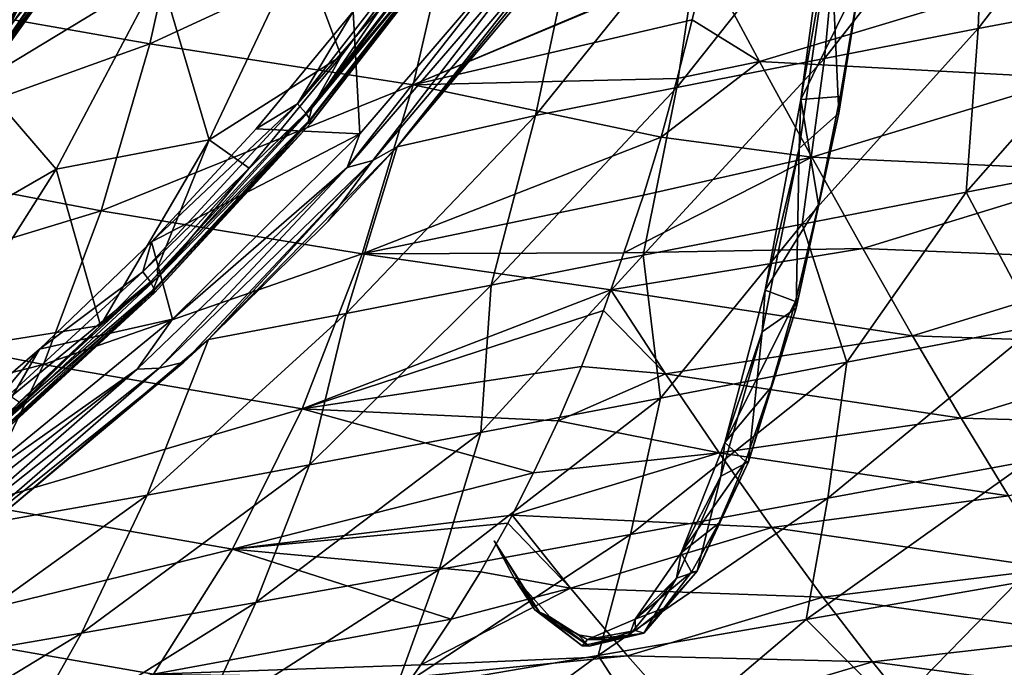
# Model space of a CAD drawing. Header units: metres. Extents: x -237 to 25, y -25 to 25.
# Tile 112 of 165: x -176.6 to -170.2, y -13.18 to -8.97. Entities that reach past the tile are written whole.
import ezdxf

# ---------------------------------------------------------------- set-up
doc = ezdxf.new("R2010")
doc.units = ezdxf.units.M
doc.layers.add('solid_10481232', color=7, linetype='CONTINUOUS')

msp = doc.modelspace()

# ---------------------------------------------------------------- linework, layer by layer
at = {"layer": 'solid_10481232'}
for points in [[(-176.855728, -9.242376, 180.941788), (-175.720764, -7.557945, 180.640259), (-176.831879, -8.824047, 180.676559)], [(-176.423584, -8.712878, 180.867767), (-175.720764, -7.557945, 180.640259), (-176.855728, -9.242376, 180.941788)], [(-176.967682, -9.437029, 181.386948), (-177.022995, -9.377472, 181.457947), (-175.84874, -7.73113, 181.165161)], [(-175.84874, -7.73113, 181.165161), (-177.022995, -9.377472, 181.457947), (-176.277054, -8.20971, 181.291489)], [(-175.786499, -7.780956, 181.092453), (-176.967682, -9.437029, 181.386948), (-175.84874, -7.73113, 181.165161)], [(-169.361008, -7.71515, 181.882355), (-169.34697, -8.833899, 182.423325), (-170.374084, -9.029518, 182.386139)], [(-170.330612, -7.891409, 181.841614), (-169.361008, -7.71515, 181.882355), (-170.374084, -9.029518, 182.386139)], [(-176.939133, -9.478171, 181.29924), (-176.967682, -9.437029, 181.386948), (-175.786499, -7.780956, 181.092453)], [(-175.753143, -7.815377, 181.00354), (-176.939133, -9.478171, 181.29924), (-175.786499, -7.780956, 181.092453)], [(-175.770874, -7.834244, 180.810333), (-176.959488, -9.500723, 181.106689), (-175.747879, -7.833292, 180.908722)], [(-176.959488, -9.500723, 181.106689), (-176.936371, -9.499585, 181.205048), (-175.747879, -7.833292, 180.908722)], [(-176.423584, -8.712878, 180.867767), (-176.959488, -9.500723, 181.106689), (-175.770874, -7.834244, 180.810333)], [(-176.936371, -9.499585, 181.205048), (-176.939133, -9.478171, 181.29924), (-175.753143, -7.815377, 181.00354)], [(-175.747879, -7.833292, 180.908722), (-176.936371, -9.499585, 181.205048), (-175.753143, -7.815377, 181.00354)], [(-177.601761, -9.369906, 179.375), (-176.822098, -7.927264, 179.032928), (-176.115814, -7.933282, 179.553314)], [(-177.601761, -9.369906, 179.375), (-176.115814, -7.933282, 179.553314), (-176.857147, -9.373264, 179.9263)], [(-176.857147, -9.373264, 179.9263), (-176.115814, -7.933282, 179.553314), (-175.691162, -8.666844, 180.228317)], [(-170.330612, -7.891409, 181.841614), (-170.374084, -9.029518, 182.386139), (-171.372742, -9.223245, 182.293182)], [(-171.264908, -8.06575, 181.744614), (-170.330612, -7.891409, 181.841614), (-171.372742, -9.223245, 182.293182)], [(-177.531998, -8.81461, 210.461243), (-175.756485, -9.128811, 209.924713), (-175.496964, -7.967111, 210.67662)], [(-175.496964, -7.967111, 210.67662), (-175.756485, -9.128811, 209.924713), (-173.772522, -8.211548, 210.226913)], [(-171.526596, -9.490821, 205.668015), (-171.330185, -8.033347, 206.990891), (-171.333298, -8.389471, 206.763107)], [(-171.141891, -8.706554, 206.381836), (-171.330185, -8.033347, 206.990891), (-171.526596, -9.490821, 205.668015)], [(-171.264908, -8.06575, 181.744614), (-171.372742, -9.223245, 182.293182), (-172.333511, -9.411857, 182.141327)], [(-172.157379, -8.235381, 181.589218), (-171.264908, -8.06575, 181.744614), (-172.333511, -9.411857, 182.141327)], [(-171.038635, -8.079188, 206.967453), (-171.279312, -9.579123, 205.602539), (-171.333298, -8.389471, 206.763107)], [(-171.038635, -8.079188, 206.967453), (-171.141891, -8.706554, 206.381836), (-171.279312, -9.579123, 205.602539)], [(-176.277054, -8.20971, 181.291489), (-176.873306, -9.03002, 181.440155), (-177.595184, -8.52348, 181.620148)], [(-177.022995, -9.377472, 181.457947), (-176.873306, -9.03002, 181.440155), (-176.277054, -8.20971, 181.291489)], [(-175.756485, -9.128811, 209.924713), (-174.045593, -9.394274, 209.426666), (-173.772522, -8.211548, 210.226913)], [(-173.772522, -8.211548, 210.226913), (-174.045593, -9.394274, 209.426666), (-172.139938, -8.588029, 209.693207)], [(-172.157379, -8.235381, 181.589218), (-172.333511, -9.411857, 182.141327), (-173.249954, -9.592873, 181.933884)], [(-172.993423, -8.379509, 181.374527), (-172.157379, -8.235381, 181.589218), (-173.249954, -9.592873, 181.933884)], [(-174.797455, -9.517185, 181.730301), (-173.885162, -8.341372, 181.501663), (-174.435623, -8.918694, 181.65799)], [(-173.826263, -8.395757, 181.431732), (-173.885162, -8.341372, 181.501663), (-174.797455, -9.517185, 181.730301)], [(-174.705063, -9.546872, 181.284164), (-173.92627, -8.41251, 181.000229), (-173.873291, -8.336305, 180.986252)], [(-173.799789, -8.366798, 181.057297), (-174.705063, -9.546872, 181.284164), (-173.873291, -8.336305, 180.986252)], [(-173.807083, -8.457822, 181.160141), (-174.705063, -9.546872, 181.284164), (-173.799789, -8.366798, 181.057297)], [(-172.993423, -8.379509, 181.374527), (-173.249954, -9.592873, 181.933884), (-174.150696, -9.79662, 181.686203)], [(-173.392273, -8.896714, 181.482254), (-172.993423, -8.379509, 181.374527), (-174.150696, -9.79662, 181.686203)], [(-173.826263, -8.395757, 181.431732), (-174.797455, -9.517185, 181.730301), (-174.74324, -9.577597, 181.66153)], [(-174.777802, -8.498338, 180.632507), (-173.92627, -8.41251, 181.000229), (-174.513092, -9.208798, 181.157074)], [(-173.826263, -8.395757, 181.431732), (-174.74324, -9.577597, 181.66153), (-173.793762, -8.434564, 181.343719)], [(-174.74324, -9.577597, 181.66153), (-174.714096, -9.620707, 181.574356), (-173.793762, -8.434564, 181.343719)], [(-173.793762, -8.434564, 181.343719), (-174.714096, -9.620707, 181.574356), (-173.788574, -8.454572, 181.252197)], [(-174.705063, -9.546872, 181.284164), (-174.513092, -9.208798, 181.157074), (-173.92627, -8.41251, 181.000229)], [(-173.052643, -8.407233, 181.367676), (-174.150696, -9.79662, 181.686203), (-174.308334, -9.886791, 181.682358)], [(-173.052643, -8.407233, 181.367676), (-174.308334, -9.886791, 181.682358), (-173.235855, -8.494493, 181.371002)], [(-173.052643, -8.407233, 181.367676), (-173.392273, -8.896714, 181.482254), (-174.150696, -9.79662, 181.686203)], [(-171.526596, -9.490821, 205.668015), (-171.333298, -8.389471, 206.763107), (-171.538574, -9.809091, 205.389145)], [(-171.279312, -9.579123, 205.602539), (-171.538574, -9.809091, 205.389145), (-171.333298, -8.389471, 206.763107)], [(-175.691162, -8.666844, 180.228317), (-174.777802, -8.498338, 180.632507), (-175.372055, -9.752506, 181.062653)], [(-175.372055, -9.752506, 181.062653), (-174.777802, -8.498338, 180.632507), (-174.513092, -9.208798, 181.157074)], [(-173.807083, -8.457822, 181.160141), (-174.729401, -9.646544, 181.391281), (-174.705063, -9.546872, 181.284164)], [(-174.710617, -9.642933, 181.483261), (-174.729401, -9.646544, 181.391281), (-173.807083, -8.457822, 181.160141)], [(-174.714096, -9.620707, 181.574356), (-174.710617, -9.642933, 181.483261), (-173.788574, -8.454572, 181.252197)], [(-173.788574, -8.454572, 181.252197), (-174.710617, -9.642933, 181.483261), (-173.807083, -8.457822, 181.160141)], [(-173.235855, -8.494493, 181.371002), (-174.474243, -9.931644, 181.681335), (-173.36232, -8.510141, 181.389008)], [(-174.308334, -9.886791, 181.682358), (-174.474243, -9.931644, 181.681335), (-173.235855, -8.494493, 181.371002)], [(-174.474243, -9.931644, 181.681335), (-174.392197, -9.712174, 181.64711), (-173.36232, -8.510141, 181.389008)], [(-173.36232, -8.510141, 181.389008), (-174.392197, -9.712174, 181.64711), (-174.435623, -8.918694, 181.65799)], [(-174.045593, -9.394274, 209.426666), (-172.142014, -8.596959, 209.687393), (-172.139938, -8.588029, 209.693207)], [(-174.045593, -9.394274, 209.426666), (-172.232742, -8.971463, 209.435852), (-172.142014, -8.596959, 209.687393)], [(-171.795471, -9.243294, 209.154587), (-172.142014, -8.596959, 209.687393), (-172.232742, -8.971463, 209.435852)], [(-171.795471, -9.243294, 209.154587), (-170.059311, -8.719796, 209.234421), (-172.142014, -8.596959, 209.687393)], [(-176.857147, -9.373264, 179.9263), (-175.691162, -8.666844, 180.228317), (-176.365875, -9.942113, 180.640488)], [(-176.365875, -9.942113, 180.640488), (-175.691162, -8.666844, 180.228317), (-175.372055, -9.752506, 181.062653)], [(-176.423584, -8.712878, 180.867767), (-177.587051, -10.14613, 181.157852), (-176.959488, -9.500723, 181.106689)], [(-176.423584, -8.712878, 180.867767), (-176.855728, -9.242376, 180.941788), (-177.587051, -10.14613, 181.157852)], [(-171.795471, -9.243294, 209.154587), (-169.768845, -9.350522, 208.712006), (-170.059311, -8.719796, 209.234421)], [(-171.271881, -9.470847, 205.644699), (-171.141891, -8.706554, 206.381836), (-171.526596, -9.490821, 205.668015)], [(-171.279312, -9.579123, 205.602539), (-171.141891, -8.706554, 206.381836), (-171.271881, -9.470847, 205.644699)], [(-177.531998, -8.81461, 210.461243), (-177.841736, -9.877201, 209.690277), (-175.756485, -9.128811, 209.924713)], [(-169.34697, -8.833899, 182.423325), (-169.364914, -9.880943, 183.042236), (-170.452362, -10.091024, 183.007462)], [(-170.374084, -9.029518, 182.386139), (-169.34697, -8.833899, 182.423325), (-170.452362, -10.091024, 183.007462)], [(-174.392197, -9.712174, 181.64711), (-175.06662, -9.680817, 181.816116), (-174.435623, -8.918694, 181.65799)], [(-174.797455, -9.517185, 181.730301), (-174.435623, -8.918694, 181.65799), (-175.06662, -9.680817, 181.816116)], [(-174.045593, -9.394274, 209.426666), (-172.329895, -9.353639, 209.162399), (-172.232742, -8.971463, 209.435852)], [(-171.795471, -9.243294, 209.154587), (-172.232742, -8.971463, 209.435852), (-172.329895, -9.353639, 209.162399)], [(-170.374084, -9.029518, 182.386139), (-170.452362, -10.091024, 183.007462), (-171.518005, -10.299296, 182.917374)], [(-171.372742, -9.223245, 182.293182), (-170.374084, -9.029518, 182.386139), (-171.518005, -10.299296, 182.917374)], [(-177.841736, -9.877201, 209.690277), (-176.072678, -10.212757, 209.086212), (-175.756485, -9.128811, 209.924713)], [(-175.756485, -9.128811, 209.924713), (-176.072678, -10.212757, 209.086212), (-174.045593, -9.394274, 209.426666)], [(-175.372055, -9.752506, 181.062653), (-174.513092, -9.208798, 181.157074), (-175.110916, -9.935134, 181.317413)], [(-174.705063, -9.546872, 181.284164), (-175.110916, -9.935134, 181.317413), (-174.513092, -9.208798, 181.157074)], [(-171.372742, -9.223245, 182.293182), (-171.518005, -10.299296, 182.917374), (-172.55014, -10.502141, 182.768173)], [(-172.333511, -9.411857, 182.141327), (-171.372742, -9.223245, 182.293182), (-172.55014, -10.502141, 182.768173)], [(-171.795471, -9.243294, 209.154587), (-172.329895, -9.353639, 209.162399), (-172.434189, -9.733869, 208.872986)], [(-171.795471, -9.243294, 209.154587), (-172.434189, -9.733869, 208.872986), (-171.456055, -9.864509, 208.590652)], [(-171.795471, -9.243294, 209.154587), (-171.456055, -9.864509, 208.590652), (-169.768845, -9.350522, 208.712006)], [(-177.695923, -10.70991, 180.381027), (-176.857147, -9.373264, 179.9263), (-176.365875, -9.942113, 180.640488)], [(-176.072678, -10.212757, 209.086212), (-174.376389, -10.492902, 208.534958), (-174.045593, -9.394274, 209.426666)], [(-174.045593, -9.394274, 209.426666), (-174.376389, -10.492902, 208.534958), (-172.434189, -9.733869, 208.872986)], [(-174.045593, -9.394274, 209.426666), (-172.434189, -9.733869, 208.872986), (-172.329895, -9.353639, 209.162399)], [(-171.456055, -9.864509, 208.590652), (-169.485565, -9.956528, 208.159866), (-169.768845, -9.350522, 208.712006)], [(-172.333511, -9.411857, 182.141327), (-172.55014, -10.502141, 182.768173), (-173.539612, -10.696854, 182.562408)], [(-173.249954, -9.592873, 181.933884), (-172.333511, -9.411857, 182.141327), (-173.539612, -10.696854, 182.562408)], [(-175.80246, -10.609151, 181.982147), (-174.797455, -9.517185, 181.730301), (-175.746231, -10.414472, 181.98642)], [(-174.74324, -9.577597, 181.66153), (-174.797455, -9.517185, 181.730301), (-175.80246, -10.609151, 181.982147)], [(-174.797455, -9.517185, 181.730301), (-175.06662, -9.680817, 181.816116), (-175.746231, -10.414472, 181.98642)], [(-171.758316, -10.728275, 204.143097), (-171.526596, -9.490821, 205.668015), (-171.538574, -9.809091, 205.389145)], [(-171.41246, -10.171542, 204.847412), (-171.526596, -9.490821, 205.668015), (-171.758316, -10.728275, 204.143097)], [(-171.41246, -10.171542, 204.847412), (-171.271881, -9.470847, 205.644699), (-171.526596, -9.490821, 205.668015)], [(-171.279312, -9.579123, 205.602539), (-171.271881, -9.470847, 205.644699), (-171.41246, -10.171542, 204.847412)], [(-174.74324, -9.577597, 181.66153), (-175.80246, -10.609151, 181.982147), (-175.753433, -10.675199, 181.914688)], [(-174.74324, -9.577597, 181.66153), (-175.753433, -10.675199, 181.914688), (-174.714096, -9.620707, 181.574356)], [(-174.705063, -9.546872, 181.284164), (-175.70256, -10.644714, 181.534134), (-175.110916, -9.935134, 181.317413)], [(-174.729401, -9.646544, 181.391281), (-175.70256, -10.644714, 181.534134), (-174.705063, -9.546872, 181.284164)], [(-173.249954, -9.592873, 181.933884), (-173.539612, -10.696854, 182.562408), (-174.481415, -10.881284, 182.307373)], [(-174.150696, -9.79662, 181.686203), (-173.249954, -9.592873, 181.933884), (-174.481415, -10.881284, 182.307373)], [(-171.279312, -9.579123, 205.602539), (-171.5578, -10.844956, 204.023132), (-171.538574, -9.809091, 205.389145)], [(-171.279312, -9.579123, 205.602539), (-171.41246, -10.171542, 204.847412), (-171.5578, -10.844956, 204.023132)], [(-175.753433, -10.675199, 181.914688), (-175.727982, -10.722335, 181.828445), (-174.714096, -9.620707, 181.574356)], [(-174.729401, -9.646544, 181.391281), (-175.745514, -10.750585, 181.64592), (-175.70256, -10.644714, 181.534134)], [(-175.726425, -10.746636, 181.737823), (-175.745514, -10.750585, 181.64592), (-174.729401, -9.646544, 181.391281)], [(-174.714096, -9.620707, 181.574356), (-175.727982, -10.722335, 181.828445), (-174.710617, -9.642933, 181.483261)], [(-175.727982, -10.722335, 181.828445), (-175.726425, -10.746636, 181.737823), (-174.710617, -9.642933, 181.483261)], [(-174.710617, -9.642933, 181.483261), (-175.726425, -10.746636, 181.737823), (-174.729401, -9.646544, 181.391281)], [(-174.392197, -9.712174, 181.64711), (-175.746231, -10.414472, 181.98642), (-175.06662, -9.680817, 181.816116)], [(-174.392197, -9.712174, 181.64711), (-175.610001, -10.918068, 181.952286), (-175.746231, -10.414472, 181.98642)], [(-174.474243, -9.931644, 181.681335), (-175.610001, -10.918068, 181.952286), (-174.392197, -9.712174, 181.64711)], [(-176.365875, -9.942113, 180.640488), (-175.372055, -9.752506, 181.062653), (-176.076904, -10.959216, 181.57518)], [(-175.372055, -9.752506, 181.062653), (-175.708725, -10.587337, 181.476379), (-176.076904, -10.959216, 181.57518)], [(-175.372055, -9.752506, 181.062653), (-175.110916, -9.935134, 181.317413), (-175.708725, -10.587337, 181.476379)], [(-174.376389, -10.492902, 208.534958), (-172.549301, -10.111459, 208.567993), (-172.434189, -9.733869, 208.872986)], [(-171.456055, -9.864509, 208.590652), (-172.434189, -9.733869, 208.872986), (-172.549301, -10.111459, 208.567993)], [(-174.150696, -9.79662, 181.686203), (-174.481415, -10.881284, 182.307373), (-175.375076, -11.048823, 182.014236)], [(-174.598022, -10.28032, 181.805801), (-174.150696, -9.79662, 181.686203), (-175.375076, -11.048823, 182.014236)], [(-174.308334, -9.886791, 181.682358), (-174.150696, -9.79662, 181.686203), (-174.598022, -10.28032, 181.805801)], [(-171.758316, -10.728275, 204.143097), (-171.538574, -9.809091, 205.389145), (-171.778168, -11.000431, 203.820602)], [(-171.5578, -10.844956, 204.023132), (-171.778168, -11.000431, 203.820602), (-171.538574, -9.809091, 205.389145)], [(-177.841736, -9.877201, 209.690277), (-178.207748, -10.86304, 208.850922), (-176.072678, -10.212757, 209.086212)], [(-174.308334, -9.886791, 181.682358), (-175.536346, -11.1976, 182.057419), (-175.695602, -11.235712, 182.029999)], [(-174.308334, -9.886791, 181.682358), (-175.695602, -11.235712, 182.029999), (-174.474243, -9.931644, 181.681335)], [(-174.308334, -9.886791, 181.682358), (-175.375076, -11.048823, 182.014236), (-175.536346, -11.1976, 182.057419)], [(-174.308334, -9.886791, 181.682358), (-174.598022, -10.28032, 181.805801), (-175.375076, -11.048823, 182.014236)], [(-171.456055, -9.864509, 208.590652), (-172.549301, -10.111459, 208.567993), (-172.675766, -10.487189, 208.245743)], [(-171.456055, -9.864509, 208.590652), (-172.675766, -10.487189, 208.245743), (-171.124237, -10.458932, 207.99765)], [(-171.456055, -9.864509, 208.590652), (-171.124237, -10.458932, 207.99765), (-169.485565, -9.956528, 208.159866)], [(-170.452362, -10.091024, 183.007462), (-169.364914, -9.880943, 183.042236), (-169.990143, -10.960124, 183.728241)], [(-177.695923, -10.70991, 180.381027), (-176.365875, -9.942113, 180.640488), (-177.114471, -11.122664, 181.123779)], [(-177.114471, -11.122664, 181.123779), (-176.365875, -9.942113, 180.640488), (-176.076904, -10.959216, 181.57518)], [(-174.474243, -9.931644, 181.681335), (-175.838379, -11.241236, 182.023193), (-175.610001, -10.918068, 181.952286)], [(-175.695602, -11.235712, 182.029999), (-175.838379, -11.241236, 182.023193), (-174.474243, -9.931644, 181.681335)], [(-175.70256, -10.644714, 181.534134), (-175.708725, -10.587337, 181.476379), (-175.110916, -9.935134, 181.317413)], [(-171.124237, -10.458932, 207.99765), (-169.209702, -10.536126, 207.579941), (-169.485565, -9.956528, 208.159866)], [(-171.518005, -10.299296, 182.917374), (-170.452362, -10.091024, 183.007462), (-171.2285, -11.197318, 183.66066)], [(-170.452362, -10.091024, 183.007462), (-169.990143, -10.960124, 183.728241), (-171.2285, -11.197318, 183.66066)], [(-174.376389, -10.492902, 208.534958), (-172.675766, -10.487189, 208.245743), (-172.549301, -10.111459, 208.567993)], [(-171.562424, -10.802628, 203.996887), (-171.41246, -10.171542, 204.847412), (-171.758316, -10.728275, 204.143097)], [(-171.5578, -10.844956, 204.023132), (-171.41246, -10.171542, 204.847412), (-171.562424, -10.802628, 203.996887)], [(-178.207748, -10.86304, 208.850922), (-176.446991, -11.212143, 208.174377), (-176.072678, -10.212757, 209.086212)], [(-176.072678, -10.212757, 209.086212), (-176.446991, -11.212143, 208.174377), (-174.376389, -10.492902, 208.534958)], [(-172.55014, -10.502141, 182.768173), (-171.518005, -10.299296, 182.917374), (-172.439316, -11.429755, 183.525452)], [(-171.518005, -10.299296, 182.917374), (-171.2285, -11.197318, 183.66066), (-172.439316, -11.429755, 183.525452)], [(-175.610001, -10.918068, 181.952286), (-176.472885, -11.112322, 182.168533), (-175.746231, -10.414472, 181.98642)], [(-175.80246, -10.609151, 181.982147), (-175.746231, -10.414472, 181.98642), (-176.472885, -11.112322, 182.168533)], [(-174.376389, -10.492902, 208.534958), (-172.760651, -10.726836, 208.029343), (-172.675766, -10.487189, 208.245743)], [(-171.124237, -10.458932, 207.99765), (-172.675766, -10.487189, 208.245743), (-172.760651, -10.726836, 208.029343)], [(-171.124237, -10.458932, 207.99765), (-172.760651, -10.726836, 208.029343), (-170.800339, -11.024821, 207.377655)], [(-171.124237, -10.458932, 207.99765), (-170.800339, -11.024821, 207.377655), (-169.209702, -10.536126, 207.579941)], [(-176.446991, -11.212143, 208.174377), (-174.766922, -11.500436, 207.565857), (-174.376389, -10.492902, 208.534958)], [(-174.376389, -10.492902, 208.534958), (-174.766922, -11.500436, 207.565857), (-172.760651, -10.726836, 208.029343)], [(-172.55014, -10.502141, 182.768173), (-172.439316, -11.429755, 183.525452), (-173.606796, -11.653099, 183.321198)], [(-173.539612, -10.696854, 182.562408), (-172.55014, -10.502141, 182.768173), (-173.606796, -11.653099, 183.321198)], [(-170.800339, -11.024821, 207.377655), (-168.941467, -11.08763, 206.974213), (-169.209702, -10.536126, 207.579941)], [(-176.892288, -11.610238, 182.255264), (-175.80246, -10.609151, 181.982147), (-176.472885, -11.112322, 182.168533)], [(-175.753433, -10.675199, 181.914688), (-175.80246, -10.609151, 181.982147), (-176.892288, -11.610238, 182.255264)], [(-175.70256, -10.644714, 181.534134), (-176.076904, -10.959216, 181.57518), (-175.708725, -10.587337, 181.476379)], [(-175.753433, -10.675199, 181.914688), (-176.892288, -11.610238, 182.255264), (-176.848755, -11.681336, 182.189178)], [(-175.753433, -10.675199, 181.914688), (-176.848755, -11.681336, 182.189178), (-175.727982, -10.722335, 181.828445)], [(-175.70256, -10.644714, 181.534134), (-176.784485, -11.652892, 181.805267), (-176.076904, -10.959216, 181.57518)], [(-175.745514, -10.750585, 181.64592), (-176.784485, -11.652892, 181.805267), (-175.70256, -10.644714, 181.534134)], [(-176.848755, -11.681336, 182.189178), (-176.827225, -11.732079, 182.103912), (-175.727982, -10.722335, 181.828445)], [(-175.726425, -10.746636, 181.737823), (-176.827682, -11.75824, 182.013809), (-175.745514, -10.750585, 181.64592)], [(-176.827225, -11.732079, 182.103912), (-176.827682, -11.75824, 182.013809), (-175.726425, -10.746636, 181.737823)], [(-175.727982, -10.722335, 181.828445), (-176.827225, -11.732079, 182.103912), (-175.726425, -10.746636, 181.737823)], [(-174.766922, -11.500436, 207.565857), (-172.809769, -10.860465, 207.904831), (-172.760651, -10.726836, 208.029343)], [(-173.539612, -10.696854, 182.562408), (-173.606796, -11.653099, 183.321198), (-174.718994, -11.864404, 183.055084)], [(-174.481415, -10.881284, 182.307373), (-173.539612, -10.696854, 182.562408), (-174.718994, -11.864404, 183.055084)], [(-172.40567, -11.271599, 207.402954), (-172.760651, -10.726836, 208.029343), (-172.809769, -10.860465, 207.904831)], [(-172.40567, -11.271599, 207.402954), (-170.800339, -11.024821, 207.377655), (-172.760651, -10.726836, 208.029343)], [(-172.02005, -11.71749, 202.451202), (-171.758316, -10.728275, 204.143097), (-171.778168, -11.000431, 203.820602)], [(-171.562424, -10.802628, 203.996887), (-171.758316, -10.728275, 204.143097), (-172.02005, -11.71749, 202.451202)], [(-175.745514, -10.750585, 181.64592), (-176.847107, -11.762489, 181.921982), (-176.784485, -11.652892, 181.805267)], [(-176.827682, -11.75824, 182.013809), (-176.847107, -11.762489, 181.921982), (-175.745514, -10.750585, 181.64592)], [(-171.720886, -11.360648, 203.09819), (-171.562424, -10.802628, 203.996887), (-172.02005, -11.71749, 202.451202)], [(-171.5578, -10.844956, 204.023132), (-171.562424, -10.802628, 203.996887), (-171.720886, -11.360648, 203.09819)], [(-178.207748, -10.86304, 208.850922), (-178.630722, -11.766894, 207.955826), (-176.446991, -11.212143, 208.174377)], [(-174.766922, -11.500436, 207.565857), (-172.95224, -11.225618, 207.549988), (-172.809769, -10.860465, 207.904831)], [(-172.40567, -11.271599, 207.402954), (-172.809769, -10.860465, 207.904831), (-172.95224, -11.225618, 207.549988)], [(-171.5578, -10.844956, 204.023132), (-171.867172, -11.844995, 202.2686), (-171.778168, -11.000431, 203.820602)], [(-171.5578, -10.844956, 204.023132), (-171.720886, -11.360648, 203.09819), (-171.867172, -11.844995, 202.2686)], [(-175.610001, -10.918068, 181.952286), (-177.041275, -12.092084, 182.310959), (-176.472885, -11.112322, 182.168533)], [(-175.838379, -11.241236, 182.023193), (-177.041275, -12.092084, 182.310959), (-175.610001, -10.918068, 181.952286)], [(-174.481415, -10.881284, 182.307373), (-174.718994, -11.864404, 183.055084), (-175.774963, -12.061604, 182.741104)], [(-175.375076, -11.048823, 182.014236), (-174.481415, -10.881284, 182.307373), (-175.774963, -12.061604, 182.741104)], [(-177.114471, -11.122664, 181.123779), (-176.076904, -10.959216, 181.57518), (-176.605072, -11.456939, 181.717499)], [(-176.784485, -11.652892, 181.805267), (-176.605072, -11.456939, 181.717499), (-176.076904, -10.959216, 181.57518)], [(-172.02005, -11.71749, 202.451202), (-171.778168, -11.000431, 203.820602), (-172.046295, -11.93763, 202.092148)], [(-171.867172, -11.844995, 202.2686), (-172.046295, -11.93763, 202.092148), (-171.778168, -11.000431, 203.820602)], [(-169.990143, -10.960124, 183.728241), (-170.047226, -11.840188, 184.502533), (-171.350235, -12.080555, 184.439529)], [(-171.2285, -11.197318, 183.66066), (-169.990143, -10.960124, 183.728241), (-171.350235, -12.080555, 184.439529)], [(-175.375076, -11.048823, 182.014236), (-175.774963, -12.061604, 182.741104), (-176.781815, -12.237655, 182.389847)], [(-175.536346, -11.1976, 182.057419), (-175.375076, -11.048823, 182.014236), (-176.781815, -12.237655, 182.389847)], [(-172.40567, -11.271599, 207.402954), (-170.48468, -11.560498, 206.732803), (-170.800339, -11.024821, 207.377655)], [(-170.800339, -11.024821, 207.377655), (-170.48468, -11.560498, 206.732803), (-168.941467, -11.08763, 206.974213)], [(-177.041275, -12.092084, 182.310959), (-177.24028, -11.771367, 182.36084), (-176.472885, -11.112322, 182.168533)], [(-176.892288, -11.610238, 182.255264), (-176.472885, -11.112322, 182.168533), (-177.24028, -11.771367, 182.36084)], [(-170.48468, -11.560498, 206.732803), (-168.681107, -11.609479, 206.344666), (-168.941467, -11.08763, 206.974213)], [(-178.630722, -11.766894, 207.955826), (-176.880554, -12.121497, 207.203262), (-176.446991, -11.212143, 208.174377)], [(-175.838379, -11.241236, 182.023193), (-177.320526, -12.405537, 182.394623), (-177.041275, -12.092084, 182.310959)], [(-177.206619, -12.434066, 182.408661), (-177.320526, -12.405537, 182.394623), (-175.838379, -11.241236, 182.023193)], [(-175.695602, -11.235712, 182.029999), (-177.206619, -12.434066, 182.408661), (-175.838379, -11.241236, 182.023193)], [(-177.085083, -12.440404, 182.445572), (-177.206619, -12.434066, 182.408661), (-175.695602, -11.235712, 182.029999)], [(-177.085083, -12.440404, 182.445572), (-175.536346, -11.1976, 182.057419), (-176.781815, -12.237655, 182.389847)], [(-177.085083, -12.440404, 182.445572), (-175.695602, -11.235712, 182.029999), (-175.536346, -11.1976, 182.057419)], [(-176.446991, -11.212143, 208.174377), (-176.880554, -12.121497, 207.203262), (-174.766922, -11.500436, 207.565857)], [(-174.766922, -11.500436, 207.565857), (-173.104462, -11.577576, 207.186691), (-172.95224, -11.225618, 207.549988)], [(-172.40567, -11.271599, 207.402954), (-172.95224, -11.225618, 207.549988), (-173.104462, -11.577576, 207.186691)], [(-171.2285, -11.197318, 183.66066), (-171.350235, -12.080555, 184.439529), (-172.632645, -12.316468, 184.310333)], [(-172.439316, -11.429755, 183.525452), (-171.2285, -11.197318, 183.66066), (-172.632645, -12.316468, 184.310333)], [(-172.40567, -11.271599, 207.402954), (-173.104462, -11.577576, 207.186691), (-172.056549, -11.786297, 206.753693)], [(-172.40567, -11.271599, 207.402954), (-172.056549, -11.786297, 206.753693), (-170.48468, -11.560498, 206.732803)], [(-171.886948, -11.842165, 202.156403), (-171.720886, -11.360648, 203.09819), (-172.02005, -11.71749, 202.451202)], [(-171.867172, -11.844995, 202.2686), (-171.720886, -11.360648, 203.09819), (-171.886948, -11.842165, 202.156403)], [(-172.439316, -11.429755, 183.525452), (-172.632645, -12.316468, 184.310333), (-173.876678, -12.543219, 184.112137)], [(-173.606796, -11.653099, 183.321198), (-172.439316, -11.429755, 183.525452), (-173.876678, -12.543219, 184.112137)], [(-176.880554, -12.121497, 207.203262), (-175.218857, -12.411232, 206.534195), (-174.766922, -11.500436, 207.565857)], [(-174.766922, -11.500436, 207.565857), (-175.218857, -12.411232, 206.534195), (-173.263443, -11.915884, 206.815567)], [(-174.766922, -11.500436, 207.565857), (-173.263443, -11.915884, 206.815567), (-173.104462, -11.577576, 207.186691)], [(-172.056549, -11.786297, 206.753693), (-173.104462, -11.577576, 207.186691), (-173.263443, -11.915884, 206.815567)], [(-172.056549, -11.786297, 206.753693), (-170.177551, -12.064797, 206.065369), (-170.48468, -11.560498, 206.732803)], [(-170.48468, -11.560498, 206.732803), (-170.177551, -12.064797, 206.065369), (-168.681107, -11.609479, 206.344666)], [(-173.606796, -11.653099, 183.321198), (-173.876678, -12.543219, 184.112137), (-175.067825, -12.757751, 183.851028)], [(-174.718994, -11.864404, 183.055084), (-173.606796, -11.653099, 183.321198), (-175.067825, -12.757751, 183.851028)], [(-172.303589, -12.435334, 200.632278), (-172.02005, -11.71749, 202.451202), (-172.046295, -11.93763, 202.092148)], [(-171.886948, -11.842165, 202.156403), (-172.02005, -11.71749, 202.451202), (-172.303589, -12.435334, 200.632278)], [(-172.056549, -11.786297, 206.753693), (-173.263443, -11.915884, 206.815567), (-173.40274, -12.190907, 206.496658)], [(-172.056549, -11.786297, 206.753693), (-173.40274, -12.190907, 206.496658), (-171.715836, -12.270602, 206.083588)], [(-172.056549, -11.786297, 206.753693), (-171.715836, -12.270602, 206.083588), (-170.177551, -12.064797, 206.065369)], [(-174.718994, -11.864404, 183.055084), (-175.067825, -12.757751, 183.851028), (-176.200256, -12.958083, 183.539185)], [(-175.774963, -12.061604, 182.741104), (-174.718994, -11.864404, 183.055084), (-176.200256, -12.958083, 183.539185)], [(-172.059189, -12.242987, 201.179596), (-171.886948, -11.842165, 202.156403), (-172.303589, -12.435334, 200.632278)], [(-171.867172, -11.844995, 202.2686), (-172.199677, -12.554411, 200.382828), (-172.046295, -11.93763, 202.092148)], [(-171.867172, -11.844995, 202.2686), (-172.059189, -12.242987, 201.179596), (-172.199677, -12.554411, 200.382828)], [(-171.867172, -11.844995, 202.2686), (-171.886948, -11.842165, 202.156403), (-172.059189, -12.242987, 201.179596)], [(-170.047226, -11.840188, 184.502533), (-170.125046, -12.631333, 185.352097), (-171.491272, -12.869403, 185.293503)], [(-171.350235, -12.080555, 184.439529), (-170.047226, -11.840188, 184.502533), (-171.491272, -12.869403, 185.293503)], [(-175.218857, -12.411232, 206.534195), (-173.40274, -12.190907, 206.496658), (-173.263443, -11.915884, 206.815567)], [(-172.303589, -12.435334, 200.632278), (-172.046295, -11.93763, 202.092148), (-172.335617, -12.599955, 200.239685)], [(-172.199677, -12.554411, 200.382828), (-172.335617, -12.599955, 200.239685), (-172.046295, -11.93763, 202.092148)], [(-175.774963, -12.061604, 182.741104), (-176.200256, -12.958083, 183.539185), (-177.280472, -13.142704, 183.191544)], [(-176.781815, -12.237655, 182.389847), (-175.774963, -12.061604, 182.741104), (-177.280472, -13.142704, 183.191544)], [(-171.350235, -12.080555, 184.439529), (-171.491272, -12.869403, 185.293503), (-172.843094, -13.10343, 185.17012)], [(-172.632645, -12.316468, 184.310333), (-171.350235, -12.080555, 184.439529), (-172.843094, -13.10343, 185.17012)], [(-171.715836, -12.270602, 206.083588), (-169.879288, -12.536782, 205.377762), (-170.177551, -12.064797, 206.065369)], [(-176.880554, -12.121497, 207.203262), (-177.373566, -12.938469, 206.186569), (-175.218857, -12.411232, 206.534195)], [(-175.218857, -12.411232, 206.534195), (-173.430252, -12.242771, 206.434692), (-173.40274, -12.190907, 206.496658)], [(-173.02417, -12.664246, 205.788239), (-173.40274, -12.190907, 206.496658), (-173.430252, -12.242771, 206.434692)], [(-173.02417, -12.664246, 205.788239), (-171.715836, -12.270602, 206.083588), (-173.40274, -12.190907, 206.496658)], [(-175.218857, -12.411232, 206.534195), (-173.608276, -12.559679, 206.042923), (-173.430252, -12.242771, 206.434692)], [(-173.02417, -12.664246, 205.788239), (-173.430252, -12.242771, 206.434692), (-173.608276, -12.559679, 206.042923)], [(-173.02417, -12.664246, 205.788239), (-171.383926, -12.723661, 205.394913), (-171.715836, -12.270602, 206.083588)], [(-172.236526, -12.560925, 200.173859), (-172.059189, -12.242987, 201.179596), (-172.303589, -12.435334, 200.632278)], [(-172.199677, -12.554411, 200.382828), (-172.059189, -12.242987, 201.179596), (-172.236526, -12.560925, 200.173859)], [(-171.715836, -12.270602, 206.083588), (-171.383926, -12.723661, 205.394913), (-169.879288, -12.536782, 205.377762)], [(-172.632645, -12.316468, 184.310333), (-172.843094, -13.10343, 185.17012), (-174.161575, -13.32842, 184.978195)], [(-173.876678, -12.543219, 184.112137), (-172.632645, -12.316468, 184.310333), (-174.161575, -13.32842, 184.978195)], [(-177.373566, -12.938469, 206.186569), (-175.732635, -13.222962, 205.454636), (-175.218857, -12.411232, 206.534195)], [(-175.218857, -12.411232, 206.534195), (-175.732635, -13.222962, 205.454636), (-173.798386, -12.867089, 205.639511)], [(-175.218857, -12.411232, 206.534195), (-173.798386, -12.867089, 205.639511), (-173.608276, -12.559679, 206.042923)], [(-173.220779, -12.827047, 194.799667), (-173.387909, -12.605218, 193.644043), (-173.519348, -12.357121, 192.898605)], [(-173.340271, -12.647593, 193.914215), (-173.519348, -12.357121, 192.898605), (-173.387909, -12.605218, 193.644043)], [(-173.340271, -12.647593, 193.914215), (-173.220779, -12.827047, 194.799667), (-173.519348, -12.357121, 192.898605)], [(-172.603149, -12.866335, 198.724945), (-172.303589, -12.435334, 200.632278), (-172.335617, -12.599955, 200.239685)], [(-172.236526, -12.560925, 200.173859), (-172.303589, -12.435334, 200.632278), (-172.603149, -12.866335, 198.724945)], [(-171.383926, -12.723661, 205.394913), (-169.590164, -12.97552, 204.672348), (-169.879288, -12.536782, 205.377762)], [(-173.876678, -12.543219, 184.112137), (-174.161575, -13.32842, 184.978195), (-175.430466, -13.541135, 184.722488)], [(-175.067825, -12.757751, 183.851028), (-173.876678, -12.543219, 184.112137), (-175.430466, -13.541135, 184.722488)], [(-173.02417, -12.664246, 205.788239), (-173.608276, -12.559679, 206.042923), (-173.798386, -12.867089, 205.639511)], [(-172.603149, -12.866335, 198.724945), (-172.335617, -12.599955, 200.239685), (-172.639359, -12.969931, 198.308899)], [(-172.54747, -12.956442, 198.410446), (-172.639359, -12.969931, 198.308899), (-172.335617, -12.599955, 200.239685)], [(-172.417999, -12.794021, 199.14473), (-172.236526, -12.560925, 200.173859), (-172.603149, -12.866335, 198.724945)], [(-172.199677, -12.554411, 200.382828), (-172.54747, -12.956442, 198.410446), (-172.335617, -12.599955, 200.239685)], [(-172.199677, -12.554411, 200.382828), (-172.417999, -12.794021, 199.14473), (-172.54747, -12.956442, 198.410446)], [(-172.199677, -12.554411, 200.382828), (-172.236526, -12.560925, 200.173859), (-172.417999, -12.794021, 199.14473)], [(-173.02417, -12.664246, 205.788239), (-173.798386, -12.867089, 205.639511), (-173.996017, -13.163348, 205.225769)], [(-173.02417, -12.664246, 205.788239), (-173.996017, -13.163348, 205.225769), (-172.653687, -13.104178, 205.062027)], [(-173.220779, -12.827047, 194.799667), (-173.254272, -12.806149, 194.401947), (-173.387909, -12.605218, 193.644043)], [(-173.340271, -12.647593, 193.914215), (-173.387909, -12.605218, 193.644043), (-173.254272, -12.806149, 194.401947)], [(-173.340271, -12.647593, 193.914215), (-173.254272, -12.806149, 194.401947), (-173.158081, -12.851794, 194.947479)], [(-173.340271, -12.647593, 193.914215), (-173.158081, -12.851794, 194.947479), (-173.220779, -12.827047, 194.799667)], [(-173.02417, -12.664246, 205.788239), (-172.653687, -13.104178, 205.062027), (-171.383926, -12.723661, 205.394913)], [(-171.491272, -12.869403, 185.293503), (-170.125046, -12.631333, 185.352097), (-170.92099, -13.444146, 186.257004)], [(-170.125046, -12.631333, 185.352097), (-169.37999, -13.195066, 186.280487), (-170.92099, -13.444146, 186.257004)], [(-172.653687, -13.104178, 205.062027), (-171.061142, -13.14462, 204.689941), (-171.383926, -12.723661, 205.394913)], [(-171.383926, -12.723661, 205.394913), (-171.061142, -13.14462, 204.689941), (-169.590164, -12.97552, 204.672348)], [(-175.067825, -12.757751, 183.851028), (-175.430466, -13.541135, 184.722488), (-176.639709, -13.739536, 184.413376)], [(-176.200256, -12.958083, 183.539185), (-175.067825, -12.757751, 183.851028), (-176.639709, -13.739536, 184.413376)], [(-172.602051, -12.940187, 198.100861), (-172.417999, -12.794021, 199.14473), (-172.603149, -12.866335, 198.724945)], [(-172.54747, -12.956442, 198.410446), (-172.417999, -12.794021, 199.14473), (-172.602051, -12.940187, 198.100861)], [(-173.220779, -12.827047, 194.799667), (-172.948044, -13.038766, 196.347946), (-173.254272, -12.806149, 194.401947)], [(-172.901962, -13.041047, 196.400009), (-173.254272, -12.806149, 194.401947), (-172.948044, -13.038766, 196.347946)], [(-172.901962, -13.041047, 196.400009), (-173.158081, -12.851794, 194.947479), (-173.254272, -12.806149, 194.401947)], [(-173.220779, -12.827047, 194.799667), (-172.912338, -12.999364, 196.760818), (-172.948044, -13.038766, 196.347946)], [(-172.973358, -12.969273, 195.995087), (-172.912338, -12.999364, 196.760818), (-173.220779, -12.827047, 194.799667)], [(-173.158081, -12.851794, 194.947479), (-172.973358, -12.969273, 195.995087), (-173.220779, -12.827047, 194.799667)], [(-172.901962, -13.041047, 196.400009), (-172.973358, -12.969273, 195.995087), (-173.158081, -12.851794, 194.947479)], [(-175.732635, -13.222962, 205.454636), (-173.996017, -13.163348, 205.225769), (-173.798386, -12.867089, 205.639511)], [(-172.912338, -12.999364, 196.760818), (-172.603149, -12.866335, 198.724945), (-172.639359, -12.969931, 198.308899)], [(-172.602051, -12.940187, 198.100861), (-172.603149, -12.866335, 198.724945), (-172.912338, -12.999364, 196.760818)], [(-172.843094, -13.10343, 185.17012), (-171.491272, -12.869403, 185.293503), (-172.462082, -13.69251, 186.162964)], [(-171.491272, -12.869403, 185.293503), (-170.92099, -13.444146, 186.257004), (-172.462082, -13.69251, 186.162964)], [(-177.373566, -12.938469, 206.186569), (-177.925201, -13.663821, 205.13768), (-175.732635, -13.222962, 205.454636)], [(-176.200256, -12.958083, 183.539185), (-176.639709, -13.739536, 184.413376), (-177.791534, -13.922715, 184.066132)], [(-177.280472, -13.142704, 183.191544), (-176.200256, -12.958083, 183.539185), (-177.791534, -13.922715, 184.066132)], [(-172.973358, -12.969273, 195.995087), (-172.787521, -12.998754, 197.049072), (-172.912338, -12.999364, 196.760818)], [(-172.901962, -13.041047, 196.400009), (-172.787521, -12.998754, 197.049072), (-172.973358, -12.969273, 195.995087)], [(-172.912338, -12.999364, 196.760818), (-172.639359, -12.969931, 198.308899), (-172.948044, -13.038766, 196.347946)], [(-172.901962, -13.041047, 196.400009), (-172.948044, -13.038766, 196.347946), (-172.639359, -12.969931, 198.308899)], [(-172.787521, -12.998754, 197.049072), (-172.602051, -12.940187, 198.100861), (-172.912338, -12.999364, 196.760818)], [(-172.54747, -12.956442, 198.410446), (-172.901962, -13.041047, 196.400009), (-172.639359, -12.969931, 198.308899)], [(-172.54747, -12.956442, 198.410446), (-172.787521, -12.998754, 197.049072), (-172.901962, -13.041047, 196.400009)], [(-172.54747, -12.956442, 198.410446), (-172.602051, -12.940187, 198.100861), (-172.787521, -12.998754, 197.049072)], [(-171.061142, -13.14462, 204.689941), (-169.310516, -13.380115, 203.951492), (-169.590164, -12.97552, 204.672348)], [(-174.161575, -13.32842, 184.978195), (-172.843094, -13.10343, 185.17012), (-173.979401, -13.933187, 185.991425)], [(-172.653687, -13.104178, 205.062027), (-173.996017, -13.163348, 205.225769), (-174.051926, -13.242553, 205.110703)], [(-172.653687, -13.104178, 205.062027), (-174.051926, -13.242553, 205.110703), (-172.293182, -13.509928, 204.320648)], [(-172.843094, -13.10343, 185.17012), (-172.462082, -13.69251, 186.162964), (-173.979401, -13.933187, 185.991425)], [(-172.653687, -13.104178, 205.062027), (-172.293182, -13.509928, 204.320648), (-171.061142, -13.14462, 204.689941)], [(-175.732635, -13.222962, 205.454636), (-174.051926, -13.242553, 205.110703), (-173.996017, -13.163348, 205.225769)], [(-172.293182, -13.509928, 204.320648), (-170.747849, -13.532692, 203.970917), (-171.061142, -13.14462, 204.689941)], [(-171.061142, -13.14462, 204.689941), (-170.747849, -13.532692, 203.970917), (-169.310516, -13.380115, 203.951492)]]:
    msp.add_3dface(points, dxfattribs=at)

doc.saveas('drawing.dxf')
